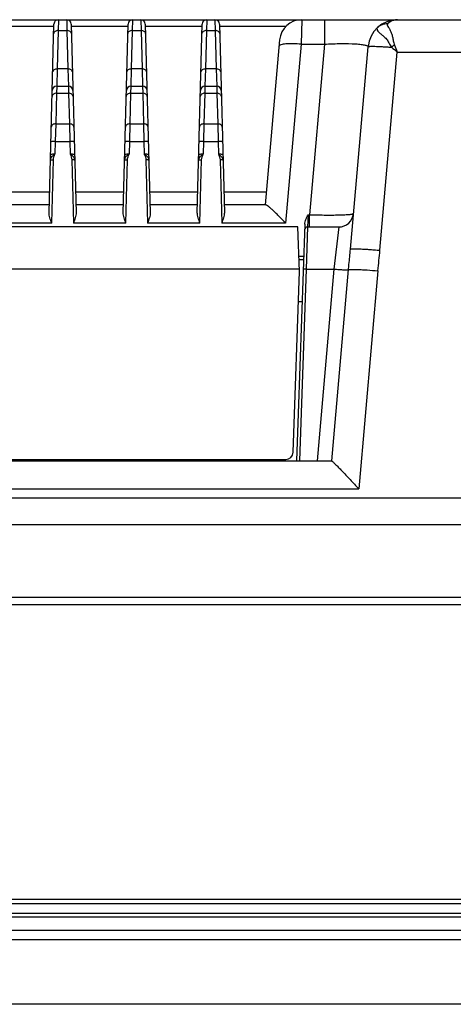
# Model space of a CAD drawing. Header units: millimetres. Extents: x 0 to 1189, y 0 to 841.
# Tile 12 of 29: x 392 to 422, y 731 to 797. Entities that reach past the tile are written whole.
import ezdxf

# ---------------------------------------------------------------- set-up
doc = ezdxf.new("R2010")
doc.units = ezdxf.units.MM
doc.layers.add('11_COMPONENTS', color=7, linetype='Continuous')

msp = doc.modelspace()

# ---------------------------------------------------------------- linework, layer by layer
at = {"layer": '11_COMPONENTS', "color": 7, "linetype": 'Continuous'}
for p, q in [((289.758, 797.437), (476.018, 797.437)), ((395.107, 797.437), (395.091, 796.704)), ((395.668, 797.437), (395.685, 796.704)), ((400.107, 797.437), (400.091, 796.704)), ((400.668, 797.437), (400.685, 796.704)), ((405.107, 797.437), (405.091, 796.704)), ((405.668, 797.437), (405.685, 796.704)), ((411.523, 797.437), (411.487, 795.784)), ((413.045, 797.437), (413.045, 795.784)), ((390.972, 796.997), (394.804, 796.997)), ((394.474, 784.398), (394.807, 797.144)), ((395.091, 796.704), (395.023, 794.108)), ((395.091, 796.704), (395.685, 796.704)), ((395.685, 796.704), (395.753, 794.108)), ((395.968, 797.144), (396.302, 784.398)), ((395.972, 796.997), (399.804, 796.997)), ((399.474, 784.398), (399.807, 797.144)), ((400.091, 796.704), (400.023, 794.108)), ((400.091, 796.704), (400.685, 796.704)), ((400.685, 796.704), (400.753, 794.108)), ((400.968, 797.144), (401.302, 784.398)), ((400.972, 796.997), (404.804, 796.997)), ((404.474, 784.398), (404.807, 797.144)), ((405.091, 796.704), (405.023, 794.108)), ((405.091, 796.704), (405.685, 796.704)), ((405.685, 796.704), (405.753, 794.108)), ((405.968, 797.144), (406.302, 784.398)), ((405.972, 796.997), (410.463, 796.997)), ((410.029, 796.067), (409.055, 784.937)), ((411.487, 795.784), (410.43, 783.697)), ((411.487, 795.784), (413.045, 795.784)), ((413.045, 795.784), (412.037, 784.263)), ((414.799, 781.933), (415.995, 795.611)), ((416.791, 781.864), (417.962, 795.251)), ((417.962, 795.251), (425.926, 795.251)), ((395.023, 794.108), (394.99, 792.937)), ((395.753, 794.108), (395.023, 794.108)), ((395.753, 794.108), (395.786, 792.937)), ((400.023, 794.108), (399.99, 792.937)), ((400.753, 794.108), (400.023, 794.108)), ((400.753, 794.108), (400.786, 792.937)), ((405.023, 794.108), (404.99, 792.937)), ((405.753, 794.108), (405.023, 794.108)), ((405.753, 794.108), (405.786, 792.937)), ((394.99, 792.937), (394.979, 792.469)), ((394.99, 792.937), (395.786, 792.937)), ((395.786, 792.937), (395.796, 792.469)), ((399.99, 792.937), (399.979, 792.469)), ((399.99, 792.937), (400.786, 792.937)), ((400.786, 792.937), (400.796, 792.469)), ((404.99, 792.937), (404.979, 792.469)), ((404.99, 792.937), (405.786, 792.937)), ((405.786, 792.937), (405.796, 792.469)), ((394.979, 792.469), (394.925, 790.404)), ((394.979, 792.469), (395.796, 792.469)), ((395.796, 792.469), (395.851, 790.404)), ((399.979, 792.469), (399.925, 790.404)), ((399.979, 792.469), (400.796, 792.469)), ((400.796, 792.469), (400.851, 790.404)), ((404.979, 792.469), (404.925, 790.404)), ((404.979, 792.469), (405.796, 792.469)), ((405.796, 792.469), (405.851, 790.404)), ((394.925, 790.404), (394.899, 789.22)), ((394.925, 790.404), (395.851, 790.404)), ((395.851, 790.404), (395.877, 789.22)), ((399.925, 790.404), (399.899, 789.22)), ((399.925, 790.404), (400.851, 790.404)), ((400.851, 790.404), (400.877, 789.22)), ((404.925, 790.404), (404.899, 789.22)), ((404.925, 790.404), (405.851, 790.404)), ((405.851, 790.404), (405.877, 789.22)), ((394.899, 789.22), (394.876, 788.35)), ((394.899, 789.22), (395.877, 789.22)), ((395.877, 789.22), (395.9, 788.35)), ((399.899, 789.22), (399.876, 788.35)), ((399.899, 789.22), (400.877, 789.22)), ((400.877, 789.22), (400.9, 788.35)), ((404.899, 789.22), (404.876, 788.35)), ((404.899, 789.22), (405.877, 789.22)), ((405.877, 789.22), (405.9, 788.35)), ((394.655, 783.697), (394.766, 787.972)), ((396.009, 787.972), (396.121, 783.697)), ((399.655, 783.697), (399.766, 787.972)), ((401.009, 787.972), (401.121, 783.697)), ((404.655, 783.697), (404.766, 787.972)), ((406.009, 787.972), (406.121, 783.697)), ((391.265, 785.815), (394.511, 785.815)), ((396.265, 785.815), (399.511, 785.815)), ((401.265, 785.815), (404.511, 785.815)), ((406.265, 785.815), (409.132, 785.815)), ((394.488, 784.937), (391.288, 784.937)), ((399.488, 784.937), (396.288, 784.937)), ((404.488, 784.937), (401.288, 784.937)), ((409.074, 784.937), (406.288, 784.937)), ((411.942, 784.263), (411.908, 783.437)), ((411.942, 784.263), (412.037, 784.263)), ((412.037, 783.437), (412.037, 784.263)), ((411.259, 783.437), (354.517, 783.437)), ((394.655, 783.697), (391.121, 783.697)), ((399.655, 783.697), (396.121, 783.697)), ((404.655, 783.697), (401.121, 783.697)), ((410.43, 783.697), (406.121, 783.697)), ((411.721, 783.618), (411.163, 767.637)), ((411.364, 780.437), (411.259, 783.437)), ((411.908, 783.437), (411.815, 780.594)), ((411.908, 783.437), (414.014, 783.437)), ((414.014, 783.437), (413.682, 780.594)), ((411.645, 781.437), (411.329, 781.437)), ((411.336, 781.237), (411.638, 781.237)), ((411.358, 780.594), (354.418, 780.594)), ((410.937, 768.219), (411.364, 780.437)), ((411.815, 780.594), (411.363, 767.637)), ((411.815, 780.594), (413.682, 780.594)), ((413.682, 780.594), (412.549, 767.637)), ((413.544, 767.635), (414.675, 780.555)), ((416.659, 780.477), (415.37, 765.741)), ((411.292, 778.394), (411.539, 778.394)), ((352.24, 767.637), (413.536, 767.637)), ((355.338, 767.737), (410.437, 767.737)), ((394.404, 767.637), (394.379, 767.73)), ((395.649, 767.73), (395.624, 767.637)), ((409.888, 767.637), (409.888, 767.737)), ((350.405, 765.741), (415.37, 765.741)), ((240.543, 765.137), (530.009, 765.137)), ((237.764, 763.346), (528.012, 763.346)), ((231.515, 758.437), (534.261, 758.437)), ((231.488, 757.937), (534.287, 757.937)), ((226.268, 737.737), (539.507, 737.737)), ((226.788, 738.037), (538.988, 738.037)), ((224.588, 736.837), (541.188, 736.837)), ((225.893, 737.087), (539.883, 737.087)), ((222.888, 735.937), (542.888, 735.937)), ((541.366, 735.28), (224.41, 735.28)), ((539.041, 730.937), (226.734, 730.937))]:
    msp.add_line(p, q, dxfattribs=at)
for centre, radius, start, end in [((395.107, 797.137), 0.3, 90, 178.5), ((395.668, 797.137), 0.3, 1.5, 90), ((400.107, 797.137), 0.3, 90, 178.5), ((400.668, 797.137), 0.3, 1.5, 90), ((405.107, 797.137), 0.3, 90, 178.5), ((405.668, 797.137), 0.3, 1.5, 90), ((411.523, 795.937), 1.5, 90, 175), ((417.988, 795.437), 2, 90, 175), ((420.839, 791.167), 5.492, 123.89681, 126.6032), ((394.99, 792.637), 0.3, 90, 178.5), ((395.786, 792.637), 0.3, 1.5, 90), ((399.99, 792.637), 0.3, 90, 178.5), ((400.786, 792.637), 0.3, 1.5, 90), ((404.99, 792.637), 0.3, 90, 178.5), ((405.786, 792.637), 0.3, 1.5, 90), ((414.014, 784.437), 1, 270, 355), ((411.908, 783.237), 0.2, 90, 178), ((410.437, 768.237), 0.5, 270, 358)]:
    msp.add_arc(centre, radius, start, end, dxfattribs=at)
for points, knots in [([(417.988, 797.437), (417.89, 797.437), (417.641, 797.4), (417.416, 797.263), (417.314, 797.151)], [0, 0, 0, 0, 0.39115, 1, 1, 1, 1]), ([(395.091, 796.704), (395.052, 796.705), (394.978, 796.696), (394.881, 796.654), (394.811, 796.587), (394.791, 796.528), (394.791, 796.5)], [0, 0, 0, 0, 0.288087, 0.55515, 0.790225, 1, 1, 1, 1]), ([(395.985, 796.5), (395.984, 796.528), (395.965, 796.587), (395.895, 796.654), (395.797, 796.696), (395.723, 796.705), (395.685, 796.704)], [0, 0, 0, 0, 0.209775, 0.44485, 0.711913, 1, 1, 1, 1]), ([(400.091, 796.704), (400.052, 796.705), (399.978, 796.696), (399.881, 796.654), (399.811, 796.587), (399.791, 796.528), (399.791, 796.5)], [0, 0, 0, 0, 0.288087, 0.55515, 0.790225, 1, 1, 1, 1]), ([(400.985, 796.5), (400.984, 796.528), (400.965, 796.587), (400.895, 796.654), (400.797, 796.696), (400.723, 796.705), (400.685, 796.704)], [0, 0, 0, 0, 0.209775, 0.44485, 0.711913, 1, 1, 1, 1]), ([(405.091, 796.704), (405.052, 796.705), (404.978, 796.696), (404.881, 796.654), (404.811, 796.587), (404.791, 796.528), (404.791, 796.5)], [0, 0, 0, 0, 0.288087, 0.55515, 0.790225, 1, 1, 1, 1]), ([(405.985, 796.5), (405.984, 796.528), (405.965, 796.587), (405.895, 796.654), (405.797, 796.696), (405.723, 796.705), (405.685, 796.704)], [0, 0, 0, 0, 0.209775, 0.44485, 0.711913, 1, 1, 1, 1]), ([(416.641, 796.915), (416.618, 796.894), (416.579, 796.831), (416.617, 796.714), (416.711, 796.601), (416.854, 796.469), (417.037, 796.317), (417.244, 796.128), (417.405, 795.861), (417.5, 795.667), (417.564, 795.576)], [0, 0, 0, 0, 0.056013, 0.1158, 0.200637, 0.314859, 0.456283, 0.62055, 0.803854, 1, 1, 1, 1]), ([(417.314, 797.151), (417.192, 797.157), (416.945, 797.124), (416.73, 796.996), (416.641, 796.915)], [0, 0, 0, 0, 0.503688, 1, 1, 1, 1]), ([(417.314, 797.151), (417.305, 797.14), (417.291, 797.116), (417.289, 797.071), (417.304, 797.025), (417.342, 796.951), (417.412, 796.847), (417.502, 796.696), (417.582, 796.501), (417.641, 796.266), (417.696, 796.001), (417.74, 795.816), (417.776, 795.725)], [0, 0, 0, 0, 0.027094, 0.053862, 0.085044, 0.122442, 0.215945, 0.331525, 0.468256, 0.628074, 0.807902, 1, 1, 1, 1]), ([(411.487, 795.784), (411.299, 795.8), (410.949, 795.818), (410.49, 795.81), (410.185, 795.77), (410.034, 795.716), (409.994, 795.673), (409.993, 795.654)], [0, 0, 0, 0, 0.369894, 0.684263, 0.899461, 0.962475, 1, 1, 1, 1]), ([(413.045, 795.784), (413.428, 795.805), (414.134, 795.83), (414.962, 795.82), (415.453, 795.781), (415.662, 795.752), (415.781, 795.73), (415.875, 795.704), (415.948, 795.677), (415.998, 795.637), (415.995, 795.611)], [0, 0, 0, 0, 0.384477, 0.707219, 0.828732, 0.877553, 0.918007, 0.950005, 0.973713, 1, 1, 1, 1]), ([(415.995, 795.611), (415.996, 795.615), (416.007, 795.622), (416.045, 795.63), (416.129, 795.638), (416.267, 795.64), (416.454, 795.638), (416.685, 795.63), (416.953, 795.617), (417.25, 795.599), (417.457, 795.584), (417.564, 795.576)], [0, 0, 0, 0, 0.007191, 0.021835, 0.076646, 0.165086, 0.284914, 0.432816, 0.604631, 0.795497, 1, 1, 1, 1]), ([(395.023, 794.108), (394.984, 794.109), (394.91, 794.1), (394.813, 794.058), (394.743, 793.991), (394.723, 793.932), (394.723, 793.904)], [0, 0, 0, 0, 0.288087, 0.55515, 0.790225, 1, 1, 1, 1]), ([(396.053, 793.904), (396.052, 793.932), (396.033, 793.991), (395.963, 794.058), (395.865, 794.1), (395.791, 794.109), (395.753, 794.108)], [0, 0, 0, 0, 0.209775, 0.44485, 0.711913, 1, 1, 1, 1]), ([(400.023, 794.108), (399.984, 794.109), (399.91, 794.1), (399.813, 794.058), (399.743, 793.991), (399.723, 793.932), (399.723, 793.904)], [0, 0, 0, 0, 0.288087, 0.55515, 0.790225, 1, 1, 1, 1]), ([(401.053, 793.904), (401.052, 793.932), (401.033, 793.991), (400.963, 794.058), (400.865, 794.1), (400.791, 794.109), (400.753, 794.108)], [0, 0, 0, 0, 0.209775, 0.44485, 0.711913, 1, 1, 1, 1]), ([(405.023, 794.108), (404.984, 794.109), (404.91, 794.1), (404.813, 794.058), (404.743, 793.991), (404.723, 793.932), (404.723, 793.904)], [0, 0, 0, 0, 0.288087, 0.55515, 0.790225, 1, 1, 1, 1]), ([(406.053, 793.904), (406.052, 793.932), (406.033, 793.991), (405.963, 794.058), (405.865, 794.1), (405.791, 794.109), (405.753, 794.108)], [0, 0, 0, 0, 0.209775, 0.44485, 0.711913, 1, 1, 1, 1]), ([(394.979, 792.469), (394.906, 792.469), (394.794, 792.44), (394.699, 792.339), (394.68, 792.277), (394.679, 792.247)], [0, 0, 0, 0, 0.539576, 0.779391, 1, 1, 1, 1]), ([(396.096, 792.247), (396.096, 792.277), (396.077, 792.339), (395.981, 792.44), (395.87, 792.469), (395.796, 792.469)], [0, 0, 0, 0, 0.220609, 0.460424, 1, 1, 1, 1]), ([(399.979, 792.469), (399.906, 792.469), (399.794, 792.44), (399.699, 792.339), (399.68, 792.277), (399.679, 792.247)], [0, 0, 0, 0, 0.539576, 0.779391, 1, 1, 1, 1]), ([(401.096, 792.247), (401.096, 792.277), (401.077, 792.339), (400.981, 792.44), (400.87, 792.469), (400.796, 792.469)], [0, 0, 0, 0, 0.220609, 0.460424, 1, 1, 1, 1]), ([(404.979, 792.469), (404.906, 792.469), (404.794, 792.44), (404.699, 792.339), (404.68, 792.277), (404.679, 792.247)], [0, 0, 0, 0, 0.539576, 0.779391, 1, 1, 1, 1]), ([(406.096, 792.247), (406.096, 792.277), (406.077, 792.339), (405.981, 792.44), (405.87, 792.469), (405.796, 792.469)], [0, 0, 0, 0, 0.220609, 0.460424, 1, 1, 1, 1]), ([(394.925, 790.404), (394.852, 790.405), (394.74, 790.376), (394.645, 790.275), (394.626, 790.212), (394.625, 790.183)], [0, 0, 0, 0, 0.539576, 0.779391, 1, 1, 1, 1]), ([(396.15, 790.183), (396.15, 790.212), (396.131, 790.275), (396.035, 790.376), (395.924, 790.405), (395.851, 790.404)], [0, 0, 0, 0, 0.220609, 0.460424, 1, 1, 1, 1]), ([(399.925, 790.404), (399.852, 790.405), (399.74, 790.376), (399.645, 790.275), (399.626, 790.212), (399.625, 790.183)], [0, 0, 0, 0, 0.539576, 0.779391, 1, 1, 1, 1]), ([(401.15, 790.183), (401.15, 790.212), (401.131, 790.275), (401.035, 790.376), (400.924, 790.405), (400.851, 790.404)], [0, 0, 0, 0, 0.220609, 0.460424, 1, 1, 1, 1]), ([(404.925, 790.404), (404.852, 790.405), (404.74, 790.376), (404.645, 790.275), (404.626, 790.212), (404.625, 790.183)], [0, 0, 0, 0, 0.539576, 0.779391, 1, 1, 1, 1]), ([(406.15, 790.183), (406.15, 790.212), (406.131, 790.275), (406.035, 790.376), (405.924, 790.405), (405.851, 790.404)], [0, 0, 0, 0, 0.220609, 0.460424, 1, 1, 1, 1]), ([(394.899, 789.22), (394.861, 789.221), (394.791, 789.221), (394.695, 789.212), (394.638, 789.202), (394.599, 789.185), (394.599, 789.175)], [0, 0, 0, 0, 0.370413, 0.686021, 0.902344, 1, 1, 1, 1]), ([(396.177, 789.175), (396.177, 789.185), (396.138, 789.202), (396.081, 789.212), (395.985, 789.221), (395.915, 789.221), (395.877, 789.22)], [0, 0, 0, 0, 0.097656, 0.313979, 0.629587, 1, 1, 1, 1]), ([(399.899, 789.22), (399.861, 789.221), (399.791, 789.221), (399.695, 789.212), (399.638, 789.202), (399.599, 789.185), (399.599, 789.175)], [0, 0, 0, 0, 0.370413, 0.686021, 0.902344, 1, 1, 1, 1]), ([(401.177, 789.175), (401.177, 789.185), (401.138, 789.202), (401.081, 789.212), (400.985, 789.221), (400.915, 789.221), (400.877, 789.22)], [0, 0, 0, 0, 0.097656, 0.313979, 0.629587, 1, 1, 1, 1]), ([(404.899, 789.22), (404.861, 789.221), (404.791, 789.221), (404.695, 789.212), (404.638, 789.202), (404.599, 789.185), (404.599, 789.175)], [0, 0, 0, 0, 0.370413, 0.686021, 0.902344, 1, 1, 1, 1]), ([(406.177, 789.175), (406.177, 789.185), (406.138, 789.202), (406.081, 789.212), (405.985, 789.221), (405.915, 789.221), (405.877, 789.22)], [0, 0, 0, 0, 0.097656, 0.313979, 0.629587, 1, 1, 1, 1]), ([(394.567, 787.942), (394.568, 787.991), (394.591, 788.091), (394.65, 788.173), (394.685, 788.209)], [0, 0, 0, 0, 0.496157, 1, 1, 1, 1]), ([(394.876, 788.35), (394.838, 788.351), (394.768, 788.351), (394.672, 788.342), (394.615, 788.332), (394.576, 788.316), (394.576, 788.305)], [0, 0, 0, 0, 0.370456, 0.685991, 0.902332, 1, 1, 1, 1]), ([(396.2, 788.305), (396.199, 788.316), (396.161, 788.332), (396.104, 788.342), (396.008, 788.351), (395.938, 788.351), (395.9, 788.35)], [0, 0, 0, 0, 0.097668, 0.314009, 0.629544, 1, 1, 1, 1]), ([(396.093, 788.207), (396.127, 788.172), (396.185, 788.09), (396.208, 787.991), (396.209, 787.942)], [0, 0, 0, 0, 0.503568, 1, 1, 1, 1]), ([(399.567, 787.942), (399.568, 787.991), (399.591, 788.091), (399.65, 788.173), (399.685, 788.209)], [0, 0, 0, 0, 0.496157, 1, 1, 1, 1]), ([(399.876, 788.35), (399.838, 788.351), (399.768, 788.351), (399.672, 788.342), (399.615, 788.332), (399.576, 788.316), (399.576, 788.305)], [0, 0, 0, 0, 0.370456, 0.685991, 0.902332, 1, 1, 1, 1]), ([(401.2, 788.305), (401.199, 788.316), (401.161, 788.332), (401.104, 788.342), (401.008, 788.351), (400.938, 788.351), (400.9, 788.35)], [0, 0, 0, 0, 0.097668, 0.314009, 0.629544, 1, 1, 1, 1]), ([(401.093, 788.207), (401.127, 788.172), (401.185, 788.09), (401.208, 787.991), (401.209, 787.942)], [0, 0, 0, 0, 0.503568, 1, 1, 1, 1]), ([(404.567, 787.942), (404.568, 787.991), (404.591, 788.091), (404.65, 788.173), (404.685, 788.209)], [0, 0, 0, 0, 0.496157, 1, 1, 1, 1]), ([(404.876, 788.35), (404.838, 788.351), (404.768, 788.351), (404.672, 788.342), (404.615, 788.332), (404.576, 788.316), (404.576, 788.305)], [0, 0, 0, 0, 0.370456, 0.685991, 0.902332, 1, 1, 1, 1]), ([(406.2, 788.305), (406.199, 788.316), (406.161, 788.332), (406.104, 788.342), (406.008, 788.351), (405.938, 788.351), (405.9, 788.35)], [0, 0, 0, 0, 0.097668, 0.314009, 0.629544, 1, 1, 1, 1]), ([(406.093, 788.207), (406.127, 788.172), (406.185, 788.09), (406.208, 787.991), (406.209, 787.942)], [0, 0, 0, 0, 0.503568, 1, 1, 1, 1]), ([(394.567, 787.942), (394.567, 787.949), (394.592, 787.96), (394.631, 787.967), (394.694, 787.972), (394.741, 787.972), (394.766, 787.972)], [0, 0, 0, 0, 0.097641, 0.313971, 0.629584, 1, 1, 1, 1]), ([(396.209, 787.942), (396.209, 787.949), (396.183, 787.96), (396.145, 787.967), (396.081, 787.972), (396.035, 787.972), (396.009, 787.972)], [0, 0, 0, 0, 0.097661, 0.313986, 0.629592, 1, 1, 1, 1]), ([(399.567, 787.942), (399.567, 787.949), (399.592, 787.96), (399.631, 787.967), (399.694, 787.972), (399.741, 787.972), (399.766, 787.972)], [0, 0, 0, 0, 0.097641, 0.313971, 0.629584, 1, 1, 1, 1]), ([(401.209, 787.942), (401.209, 787.949), (401.183, 787.96), (401.145, 787.967), (401.081, 787.972), (401.035, 787.972), (401.009, 787.972)], [0, 0, 0, 0, 0.097661, 0.313986, 0.629592, 1, 1, 1, 1]), ([(404.567, 787.942), (404.567, 787.949), (404.592, 787.96), (404.631, 787.967), (404.694, 787.972), (404.741, 787.972), (404.766, 787.972)], [0, 0, 0, 0, 0.097641, 0.313971, 0.629584, 1, 1, 1, 1]), ([(406.209, 787.942), (406.209, 787.949), (406.183, 787.96), (406.145, 787.967), (406.081, 787.972), (406.035, 787.972), (406.009, 787.972)], [0, 0, 0, 0, 0.097661, 0.313986, 0.629592, 1, 1, 1, 1]), ([(410.43, 783.697), (410.29, 783.846), (410.083, 784.063), (409.807, 784.338), (409.615, 784.522), (409.439, 784.682), (409.288, 784.809), (409.18, 784.89), (409.112, 784.927), (409.085, 784.937), (409.074, 784.937)], [0, 0, 0, 0, 0.331844, 0.487965, 0.633462, 0.763991, 0.873663, 0.954833, 0.982202, 1, 1, 1, 1]), ([(394.655, 783.697), (394.613, 783.818), (394.549, 783.996), (394.487, 784.23), (394.472, 784.344), (394.474, 784.398)], [0, 0, 0, 0, 0.530403, 0.775694, 1, 1, 1, 1]), ([(396.302, 784.398), (396.303, 784.344), (396.288, 784.23), (396.226, 783.996), (396.163, 783.818), (396.121, 783.697)], [0, 0, 0, 0, 0.224285, 0.469572, 1, 1, 1, 1]), ([(399.655, 783.697), (399.613, 783.818), (399.549, 783.996), (399.487, 784.23), (399.472, 784.344), (399.474, 784.398)], [0, 0, 0, 0, 0.530403, 0.775694, 1, 1, 1, 1]), ([(401.302, 784.398), (401.303, 784.344), (401.288, 784.23), (401.226, 783.996), (401.163, 783.818), (401.121, 783.697)], [0, 0, 0, 0, 0.224285, 0.469572, 1, 1, 1, 1]), ([(404.655, 783.697), (404.613, 783.818), (404.549, 783.996), (404.487, 784.23), (404.472, 784.344), (404.474, 784.398)], [0, 0, 0, 0, 0.530403, 0.775694, 1, 1, 1, 1]), ([(406.302, 784.398), (406.303, 784.344), (406.288, 784.23), (406.226, 783.996), (406.163, 783.818), (406.121, 783.697)], [0, 0, 0, 0, 0.224285, 0.469572, 1, 1, 1, 1]), ([(411.721, 783.618), (411.725, 783.732), (411.79, 783.957), (411.891, 784.16), (411.942, 784.263)], [0, 0, 0, 0, 0.498637, 1, 1, 1, 1]), ([(412.037, 784.263), (412.23, 784.257), (412.609, 784.249), (413.16, 784.243), (413.667, 784.244), (414.112, 784.251), (414.476, 784.265), (414.724, 784.283), (414.871, 784.301), (414.944, 784.315), (414.986, 784.327), (415.009, 784.342), (415.01, 784.349)], [0, 0, 0, 0, 0.194399, 0.381154, 0.553146, 0.703783, 0.827399, 0.91949, 0.952694, 0.977019, 0.992473, 1, 1, 1, 1]), ([(414.675, 780.555), (414.685, 780.671), (414.726, 781.131), (414.769, 781.59), (414.799, 781.933)], [0, 0, 0, 0, 0.253351, 1, 1, 1, 1]), ([(414.799, 781.933), (414.799, 781.938), (414.816, 781.946), (414.844, 781.951), (414.893, 781.957), (414.992, 781.962), (415.159, 781.963), (415.403, 781.956), (415.701, 781.943), (416.041, 781.922), (416.409, 781.896), (416.662, 781.875), (416.791, 781.864)], [0, 0, 0, 0, 0.006991, 0.022163, 0.046379, 0.079591, 0.171902, 0.295817, 0.446696, 0.618794, 0.80563, 1, 1, 1, 1]), ([(411.815, 780.594), (411.79, 780.594), (411.743, 780.596), (411.687, 780.596), (411.652, 780.595), (411.632, 780.594), (411.623, 780.592), (411.615, 780.592), (411.615, 780.59)], [0, 0, 0, 0, 0.381207, 0.704415, 0.82838, 0.92088, 0.978301, 1, 1, 1, 1]), ([(413.682, 780.594), (413.803, 780.583), (414.027, 780.566), (414.292, 780.55), (414.47, 780.545), (414.566, 780.544), (414.63, 780.547), (414.665, 780.55), (414.675, 780.555)], [0, 0, 0, 0, 0.363984, 0.677988, 0.802579, 0.899661, 0.966069, 1, 1, 1, 1]), ([(414.675, 780.555), (414.695, 780.565), (414.763, 780.57), (414.892, 780.577), (415.084, 780.574), (415.329, 780.567), (415.62, 780.553), (416.068, 780.525), (416.419, 780.498), (416.659, 780.477)], [0, 0, 0, 0, 0.033929, 0.10033, 0.197421, 0.322012, 0.469901, 0.636033, 1, 1, 1, 1]), ([(413.536, 767.637), (413.538, 767.637), (413.54, 767.636), (413.543, 767.636), (413.544, 767.635)], [0, 0, 0, 0, 0.57117, 1, 1, 1, 1]), ([(413.544, 767.635), (413.555, 767.631), (413.581, 767.609), (413.63, 767.567), (413.696, 767.504), (413.816, 767.387), (413.994, 767.206), (414.233, 766.958), (414.499, 766.679), (414.882, 766.271), (415.173, 765.956), (415.37, 765.741)], [0, 0, 0, 0, 0.013236, 0.038037, 0.073359, 0.117871, 0.229112, 0.362301, 0.51039, 0.668343, 1, 1, 1, 1])]:
    msp.add_open_spline(points, degree=3, knots=knots, dxfattribs=at)
for points in [[(417.564, 795.576), (417.704, 795.477), (417.837, 795.367), (417.962, 795.251)], [(417.776, 795.725), (417.838, 795.567), (417.901, 795.409), (417.962, 795.251)], [(394.685, 788.209), (394.74, 788.266), (394.808, 788.31), (394.876, 788.35)], [(394.766, 787.972), (394.77, 788.103), (394.826, 788.229), (394.876, 788.35)], [(395.9, 788.35), (395.969, 788.309), (396.038, 788.265), (396.093, 788.207)], [(395.9, 788.35), (395.95, 788.229), (396.006, 788.103), (396.009, 787.972)], [(399.685, 788.209), (399.74, 788.266), (399.808, 788.31), (399.876, 788.35)], [(399.766, 787.972), (399.77, 788.103), (399.826, 788.229), (399.876, 788.35)], [(400.9, 788.35), (400.969, 788.309), (401.038, 788.265), (401.093, 788.207)], [(400.9, 788.35), (400.95, 788.229), (401.006, 788.103), (401.009, 787.972)], [(404.685, 788.209), (404.74, 788.266), (404.808, 788.31), (404.876, 788.35)], [(404.766, 787.972), (404.77, 788.103), (404.826, 788.229), (404.876, 788.35)], [(405.9, 788.35), (405.969, 788.309), (406.038, 788.265), (406.093, 788.207)], [(405.9, 788.35), (405.95, 788.229), (406.006, 788.103), (406.009, 787.972)], [(416.659, 780.477), (416.7, 780.94), (416.751, 781.401), (416.791, 781.864)]]:
    msp.add_open_spline(points, degree=3, dxfattribs=at)

doc.saveas('drawing.dxf')
